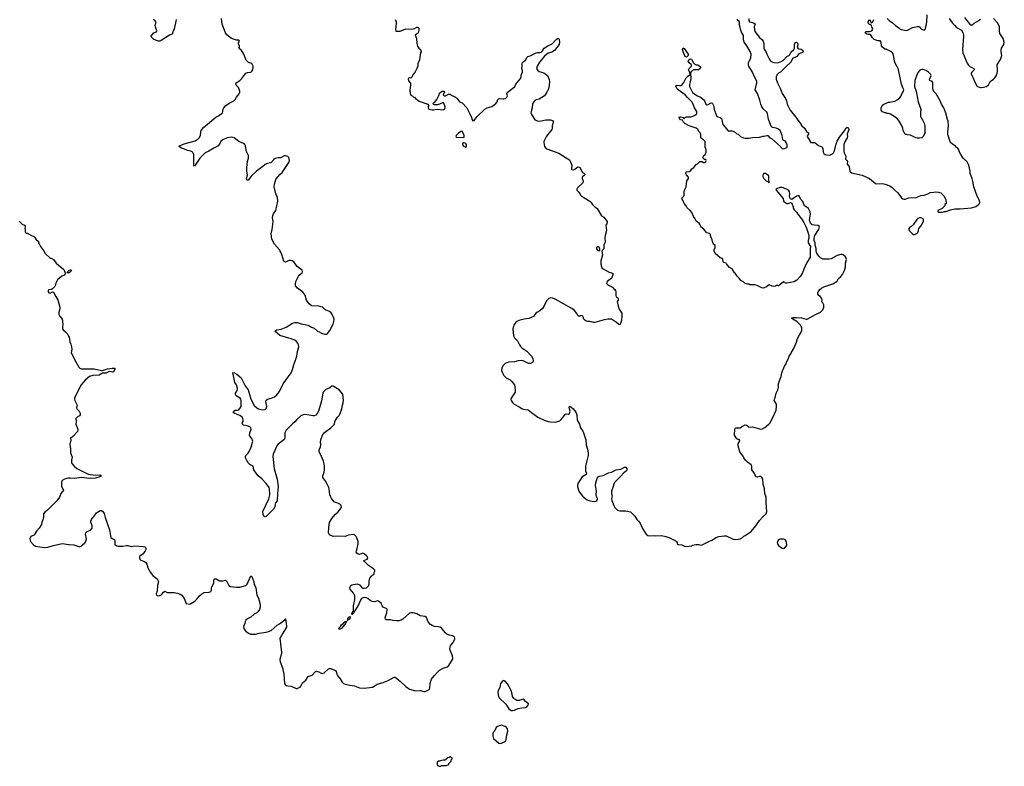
# Model space of a CAD drawing. Header units: inches. Extents: x 2354866 to 2448306, y 705012 to 877032.
# Tile 31 of 36: x 2399182 to 2415669, y 821362 to 833868. Entities that reach past the tile are written whole.
import ezdxf

# ---------------------------------------------------------------- set-up
doc = ezdxf.new("R2010")
doc.units = ezdxf.units.IN
doc.header["$MEASUREMENT"] = 0
for name, color, linetype in [('C3892', 7, 'Continuous'), ('C3893', 7, 'Continuous'), ('C4802', 7, 'Continuous'), ('C4803', 7, 'Continuous'), ('C4812', 7, 'Continuous'), ('C4813', 7, 'Continuous')]:
    doc.layers.add(name, color=color, linetype=linetype)

msp = doc.modelspace()

# ---------------------------------------------------------------- linework, layer by layer
at = {"layer": 'C3892', "color": 6, "elevation": 100}
for points in [[(2399578, 830000), (2399610, 829952), (2399690, 829871), (2399710, 829872), (2399750, 829851), (2399791, 829790), (2399921, 829681), (2399943, 829630), (2399945, 829610), (2399925, 829590), (2399885, 829570), (2399858, 829550), (2399812, 829510), (2399784, 829456), (2399778, 829410), (2399770, 829398), (2399730, 829358), (2399712, 829348), (2399670, 829344), (2399661, 829339), (2399656, 829330), (2399659, 829310), (2399670, 829291), (2399690, 829287), (2399730, 829312), (2399750, 829302), (2399785, 829230), (2399818, 829178), (2399853, 829050), (2399853, 829027), (2399837, 828963), (2399837, 828930), (2399846, 828906), (2399879, 828870), (2399891, 828850), (2399902, 828770), (2399897, 828710), (2399901, 828690), (2399911, 828670), (2399950, 828639), (2399977, 828610), (2400000, 828569)], [(2400000, 829625), (2399990, 829624), (2399978, 829630), (2399989, 829650), (2400000, 829661)], [(2400000, 826187), (2399993, 826187), (2399934, 826170), (2399892, 826148), (2399883, 826117), (2399881, 826050), (2399916, 825990), (2399906, 825970), (2399871, 825930), (2399847, 825870), (2399801, 825810), (2399646, 825650), (2399603, 825617), (2399578, 825590), (2399578, 825530), (2399571, 825489), (2399552, 825450), (2399545, 825410), (2399505, 825350), (2399461, 825299), (2399423, 825237), (2399413, 825227), (2399382, 825218), (2399370, 825209), (2399354, 825170), (2399355, 825150), (2399364, 825130), (2399415, 825070), (2399446, 825050), (2399590, 825028), (2399650, 825032), (2399750, 825062), (2399890, 825092), (2399930, 825090), (2400000, 825078)]]:
    msp.add_lwpolyline(points, dxfattribs=at)
at = {"layer": 'C3893', "color": 6, "elevation": 100}
msp.add_lwpolyline([(2399170, 830492), (2399222, 830442), (2399264, 830424), (2399274, 830410), (2399274, 830390), (2399265, 830370), (2399271, 830351), (2399272, 830310), (2399290, 830292), (2399310, 830291), (2399330, 830283), (2399390, 830245), (2399410, 830242), (2399417, 830237), (2399437, 830217), (2399450, 830194), (2399494, 830150), (2399494, 830130), (2399510, 830114), (2399531, 830070), (2399578, 830000)], dxfattribs=at)
at = {"layer": 'C4802', "color": 6, "elevation": 100}
for points in [[(2400000, 825078), (2400010, 825077), (2400090, 825074), (2400170, 825044), (2400190, 825045), (2400210, 825052), (2400230, 825065), (2400270, 825106), (2400295, 825145), (2400299, 825170), (2400286, 825250), (2400290, 825270), (2400310, 825293), (2400370, 825317), (2400397, 825350), (2400393, 825390), (2400372, 825450), (2400372, 825470), (2400382, 825498), (2400405, 825530), (2400430, 825550), (2400470, 825609), (2400530, 825646), (2400550, 825648), (2400575, 825630), (2400594, 825594), (2400612, 825530), (2400685, 825325), (2400701, 825221), (2400710, 825193), (2400730, 825177), (2400763, 825163), (2400773, 825150), (2400773, 825090), (2400777, 825070), (2400810, 825055), (2400831, 825051), (2400910, 825051), (2400970, 825063), (2400990, 825061), (2401050, 825044), (2401110, 825054), (2401250, 825043), (2401276, 825036), (2401287, 825027), (2401293, 825010), (2401293, 824993), (2401285, 824970), (2401250, 824922), (2401196, 824884), (2401187, 824870), (2401187, 824850), (2401196, 824830), (2401210, 824817), (2401270, 824793), (2401294, 824774), (2401310, 824750), (2401330, 824684), (2401370, 824607), (2401410, 824560), (2401481, 824501), (2401501, 824470), (2401504, 824450), (2401490, 824390), (2401482, 824298), (2401469, 824250), (2401470, 824230), (2401484, 824224), (2401510, 824220), (2401544, 824230), (2401568, 824252), (2401590, 824280), (2401610, 824295), (2401650, 824276), (2401770, 824273), (2401823, 824263), (2401868, 824248), (2401894, 824230), (2401933, 824170), (2401971, 824091), (2402030, 824079), (2402050, 824087), (2402113, 824127), (2402150, 824164), (2402190, 824219), (2402230, 824253), (2402270, 824273), (2402350, 824280), (2402370, 824283), (2402381, 824290), (2402391, 824310), (2402392, 824348), (2402398, 824370), (2402430, 824430), (2402430, 824470), (2402434, 824486), (2402450, 824502), (2402470, 824504), (2402530, 824469), (2402590, 824470), (2402630, 824478), (2402642, 824470), (2402685, 824390), (2402714, 824374), (2402810, 824365), (2402870, 824365), (2402970, 824391), (2402989, 824411), (2403010, 824451), (2403050, 824550), (2403070, 824541), (2403101, 824450), (2403108, 824410), (2403121, 824390), (2403134, 824350), (2403151, 824231), (2403179, 824179), (2403206, 824070), (2403210, 824026), (2403199, 823990), (2403170, 823949), (2403151, 823930), (2403110, 823913), (2403050, 823858), (2402998, 823830), (2402971, 823809), (2402955, 823785), (2402951, 823749), (2402931, 823710), (2402936, 823670), (2402970, 823622), (2402990, 823611), (2403011, 823590), (2403050, 823576), (2403130, 823578), (2403193, 823593), (2403310, 823608), (2403350, 823618), (2403390, 823638), (2403492, 823728), (2403532, 823748), (2403622, 823818), (2403629, 823830), (2403632, 823830), (2403651, 823710), (2403648, 823690), (2403586, 823594), (2403568, 823552), (2403539, 823510), (2403568, 823270), (2403567, 823250), (2403535, 823150), (2403542, 823110), (2403580, 823010), (2403606, 822906), (2403616, 822750), (2403625, 822730), (2403650, 822715), (2403670, 822708), (2403730, 822703), (2403810, 822668), (2403830, 822668), (2403850, 822675), (2403880, 822690), (2403890, 822702), (2403918, 822762), (2403975, 822805), (2404010, 822867), (2404079, 822890), (2404130, 822945), (2404150, 822953), (2404170, 822950), (2404190, 822944), (2404230, 822921), (2404250, 822919), (2404281, 822930), (2404350, 822992), (2404370, 822999), (2404390, 822999), (2404470, 822968), (2404482, 822950), (2404490, 822910), (2404499, 822890), (2404548, 822830), (2404580, 822770), (2404602, 822750), (2404630, 822738), (2404710, 822719), (2404790, 822711), (2404870, 822678), (2404950, 822671), (2405089, 822690), (2405117, 822703), (2405170, 822737), (2405270, 822765), (2405350, 822800), (2405450, 822853), (2405470, 822853), (2405550, 822790), (2405650, 822697), (2405710, 822655), (2405810, 822626), (2405890, 822634), (2405950, 822615), (2405970, 822617), (2406005, 822630), (2406036, 822650), (2406051, 822669), (2406057, 822750), (2406065, 822790), (2406077, 822823), (2406094, 822846), (2406130, 822881), (2406179, 822941), (2406210, 822970), (2406275, 823005), (2406341, 823030), (2406369, 823050), (2406429, 823150), (2406436, 823170), (2406431, 823210), (2406388, 823310), (2406384, 823336), (2406398, 823382), (2406436, 823430), (2406469, 823490), (2406469, 823510), (2406461, 823530), (2406430, 823549), (2406377, 823557), (2406335, 823575), (2406310, 823598), (2406253, 823670), (2406224, 823690), (2406190, 823700), (2406126, 823706), (2406090, 823718), (2406058, 823738), (2406021, 823781), (2405993, 823853), (2405972, 823870), (2405890, 823883), (2405830, 823915), (2405770, 823933), (2405730, 823935), (2405710, 823926), (2405596, 823824), (2405570, 823810), (2405530, 823798), (2405490, 823796), (2405430, 823804), (2405390, 823816), (2405318, 823818), (2405307, 823827), (2405304, 823850), (2405312, 823890), (2405330, 823934), (2405335, 823990), (2405330, 823997), (2405268, 824028), (2405253, 824050), (2405234, 824094), (2405190, 824129), (2405170, 824133), (2405154, 824130), (2405130, 824119), (2405084, 824124), (2405050, 824139), (2405014, 824174), (2404985, 824185), (2404950, 824188), (2404930, 824184), (2404906, 824170), (2404890, 824145), (2404856, 824064), (2404801, 823979), (2404790, 823955), (2404785, 823955), (2404778, 823930), (2404750, 823905), (2404742, 823910), (2404747, 823930), (2404766, 823954), (2404770, 823970), (2404771, 824051), (2404792, 824148), (2404792, 824210), (2404788, 824228), (2404770, 824263), (2404713, 824330), (2404709, 824350), (2404713, 824370), (2404725, 824390), (2404741, 824399), (2404830, 824417), (2404870, 824403), (2404910, 824359), (2404927, 824347), (2404950, 824344), (2404990, 824353), (2405026, 824390), (2405035, 824430), (2405033, 824467), (2405037, 824490), (2405047, 824513), (2405072, 824548), (2405090, 824565), (2405110, 824574), (2405118, 824590), (2405118, 824610), (2405129, 824631), (2405129, 824650), (2405106, 824670), (2405023, 824723), (2404953, 824790), (2404942, 824810), (2405002, 824830), (2405012, 824848), (2405004, 824870), (2404989, 824890), (2404950, 824923), (2404930, 824930), (2404870, 824912), (2404850, 824913), (2404826, 824930), (2404818, 824950), (2404820, 824970), (2404835, 825010), (2404849, 825090), (2404848, 825130), (2404827, 825190), (2404814, 825214), (2404795, 825235), (2404770, 825244), (2404689, 825231), (2404630, 825214), (2404502, 825218), (2404430, 825213), (2404370, 825241), (2404353, 825270), (2404356, 825364), (2404372, 825448), (2404409, 825510), (2404470, 825587), (2404513, 825627), (2404563, 825690), (2404569, 825710), (2404566, 825730), (2404545, 825750), (2404510, 825769), (2404470, 825779), (2404450, 825790), (2404401, 825850), (2404390, 825870), (2404376, 825910), (2404365, 826010), (2404359, 826030), (2404306, 826130), (2404258, 826198), (2404258, 826230), (2404278, 826290), (2404285, 826330), (2404287, 826390), (2404282, 826430), (2404271, 826471), (2404216, 826590), (2404199, 826630), (2404196, 826650), (2404199, 826670), (2404216, 826710), (2404223, 826750), (2404219, 826790), (2404224, 826830), (2404250, 826910), (2404285, 826955), (2404389, 827030), (2404453, 827090), (2404456, 827130), (2404465, 827150), (2404504, 827210), (2404530, 827236), (2404549, 827270), (2404575, 827350), (2404585, 827410), (2404598, 827450), (2404605, 827490), (2404590, 827593), (2404531, 827670), (2404433, 827730), (2404410, 827731), (2404377, 827703), (2404307, 827673), (2404266, 827630), (2404257, 827610), (2404235, 827485), (2404193, 827330), (2404173, 827290), (2404138, 827242), (2404112, 827230), (2404090, 827230), (2403966, 827254), (2403930, 827248), (2403888, 827230), (2403822, 827170), (2403789, 827131), (2403750, 827101), (2403645, 826990), (2403630, 826970), (2403623, 826950), (2403619, 826910), (2403621, 826870), (2403616, 826844), (2403604, 826830), (2403510, 826760), (2403490, 826732), (2403424, 826590), (2403418, 826550), (2403445, 826345), (2403494, 826170), (2403508, 826050), (2403507, 825990), (2403499, 825930), (2403491, 825810), (2403466, 825774), (2403459, 825750), (2403456, 825710), (2403430, 825669), (2403310, 825547), (2403290, 825541), (2403269, 825549), (2403260, 825580), (2403255, 825630), (2403356, 825844), (2403369, 825910), (2403366, 826010), (2403361, 826030), (2403350, 826049), (2403310, 826101), (2403238, 826178), (2403177, 826230), (2403144, 826270), (2403102, 826330), (2403089, 826389), (2403037, 826417), (2403010, 826444), (2402985, 826485), (2402965, 826530), (2402961, 826550), (2402969, 826570), (2403000, 826600), (2403016, 826624), (2403055, 826710), (2403082, 826790), (2403083, 826810), (2403071, 826851), (2403035, 826890), (2403030, 826910), (2403037, 826950), (2403057, 827010), (2403053, 827030), (2403034, 827050), (2402990, 827067), (2402930, 827075), (2402910, 827085), (2402908, 827110), (2402921, 827139), (2402924, 827164), (2402919, 827190), (2402907, 827210), (2402870, 827240), (2402785, 827270), (2402757, 827290), (2402769, 827310), (2402790, 827326), (2402810, 827330), (2402830, 827328), (2402850, 827335), (2402880, 827370), (2402888, 827390), (2402890, 827490), (2402886, 827510), (2402875, 827530), (2402806, 827566), (2402794, 827590), (2402796, 827610), (2402825, 827655), (2402831, 827690), (2402811, 827751), (2402784, 827790), (2402775, 827850), (2402750, 827952), (2402770, 827957), (2402815, 827930), (2402891, 827870), (2402956, 827736), (2403010, 827670), (2403054, 827510), (2403106, 827406), (2403150, 827365), (2403183, 827350), (2403250, 827332), (2403290, 827340), (2403310, 827355), (2403321, 827390), (2403305, 827470), (2403310, 827496), (2403330, 827514), (2403390, 827528), (2403449, 827550), (2403490, 827584), (2403530, 827639), (2403594, 827766), (2403726, 827950), (2403751, 828010), (2403766, 828070), (2403824, 828230), (2403836, 828310), (2403858, 828390), (2403850, 828429), (2403838, 828450), (2403810, 828485), (2403790, 828501), (2403730, 828524), (2403690, 828532), (2403539, 828579), (2403455, 828650), (2403489, 828670), (2403558, 828682), (2403642, 828718), (2403750, 828785), (2403790, 828795), (2403830, 828798), (2403896, 828776), (2404011, 828750), (2404070, 828716), (2404110, 828702), (2404170, 828651), (2404197, 828637), (2404238, 828618), (2404290, 828602), (2404319, 828601), (2404335, 828610), (2404377, 828663), (2404431, 828769), (2404442, 828810), (2404446, 828850), (2404443, 828870), (2404410, 828942), (2404398, 828958), (2404370, 828978), (2404310, 829001), (2404254, 829050), (2404190, 829067), (2404070, 829077), (2404030, 829107), (2404010, 829130), (2403982, 829170), (2403966, 829230), (2403948, 829270), (2403921, 829301), (2403834, 829370), (2403802, 829410), (2403799, 829450), (2403809, 829491), (2403849, 829570), (2403864, 829590), (2403914, 829630), (2403919, 829650), (2403914, 829670), (2403830, 829732), (2403770, 829810), (2403747, 829827), (2403730, 829834), (2403690, 829834), (2403630, 829806), (2403610, 829812), (2403598, 829838), (2403578, 829918), (2403552, 829972), (2403535, 830000)], [(2408938, 830000), (2408931, 829990), (2408939, 829930), (2408911, 829830), (2408912, 829770), (2408930, 829711), (2408952, 829692), (2408993, 829673), (2409050, 829636), (2409092, 829630), (2409110, 829621), (2409119, 829610), (2409090, 829530), (2409030, 829494), (2409015, 829470), (2409010, 829450), (2409030, 829424), (2409106, 829386), (2409124, 829364), (2409150, 829351), (2409161, 829330), (2409166, 829310), (2409163, 829250), (2409167, 829227), (2409190, 829212), (2409202, 829190), (2409202, 829170), (2409185, 829150), (2409201, 829070), (2409220, 829020), (2409256, 828970), (2409262, 828950), (2409265, 828910), (2409259, 828830), (2409242, 828778), (2409230, 828758), (2409210, 828769), (2409178, 828798), (2409090, 828853), (2409030, 828853), (2408970, 828842), (2408810, 828793), (2408790, 828794), (2408730, 828814), (2408694, 828814), (2408670, 828819), (2408638, 828838), (2408629, 828849), (2408617, 828890), (2408610, 828899), (2408588, 828912), (2408571, 828909), (2408550, 828898), (2408530, 828915), (2408510, 828949), (2408470, 828995), (2408430, 829029), (2408150, 829189), (2408110, 829205), (2408070, 829209), (2408041, 829199), (2408001, 829159), (2407958, 829062), (2407936, 829030), (2407891, 828990), (2407850, 828970), (2407825, 828950), (2407783, 828897), (2407710, 828864), (2407630, 828852), (2407542, 828830), (2407506, 828814), (2407490, 828799), (2407455, 828750), (2407448, 828730), (2407442, 828690), (2407450, 828570), (2407470, 828539), (2407516, 828490), (2407550, 828423), (2407570, 828394), (2407590, 828374), (2407673, 828313), (2407751, 828230), (2407776, 828190), (2407778, 828150), (2407770, 828128), (2407746, 828114), (2407730, 828109), (2407710, 828109), (2407690, 828116), (2407614, 828154), (2407590, 828160), (2407530, 828152), (2407470, 828135), (2407368, 828132), (2407313, 828107), (2407270, 828070), (2407255, 828030), (2407252, 827990), (2407265, 827950), (2407286, 827910), (2407330, 827870), (2407393, 827833), (2407420, 827810), (2407453, 827773), (2407465, 827750), (2407479, 827670), (2407477, 827630), (2407468, 827610), (2407414, 827530), (2407407, 827510), (2407411, 827490), (2407433, 827453), (2407459, 827430), (2407545, 827385), (2407590, 827353), (2407610, 827346), (2407694, 827334), (2407750, 827287), (2407858, 827210), (2407962, 827162), (2408030, 827139), (2408070, 827133), (2408150, 827128), (2408210, 827141), (2408229, 827151), (2408249, 827170), (2408320, 827260), (2408330, 827266), (2408370, 827261), (2408389, 827271), (2408397, 827310), (2408380, 827370), (2408388, 827392), (2408410, 827385), (2408452, 827352), (2408494, 827294), (2408510, 827250), (2408519, 827159), (2408556, 827090), (2408571, 827030), (2408610, 826978), (2408622, 826950), (2408661, 826830), (2408666, 826746), (2408690, 826674), (2408701, 826610), (2408699, 826570), (2408657, 826390), (2408657, 826310), (2408675, 826270), (2408667, 826250), (2408601, 826210), (2408530, 826099), (2408522, 826070), (2408524, 826050), (2408543, 825970), (2408607, 825887), (2408686, 825826), (2408712, 825812), (2408770, 825801), (2408801, 825799), (2408830, 825804), (2408846, 825814), (2408856, 825830), (2408855, 825850), (2408842, 825882), (2408837, 825910), (2408839, 825970), (2408824, 826070), (2408828, 826110), (2408852, 826190), (2408870, 826210), (2408890, 826221), (2408950, 826235), (2409042, 826278), (2409090, 826287), (2409170, 826326), (2409205, 826335), (2409250, 826339), (2409310, 826370), (2409330, 826370), (2409350, 826350), (2409351, 826330), (2409341, 826310), (2409300, 826280), (2409250, 826219), (2409173, 826150), (2409144, 826116), (2409130, 826090), (2409122, 826050), (2409091, 825970), (2409090, 825930), (2409101, 825890), (2409092, 825850), (2409096, 825816), (2409129, 825729), (2409150, 825695), (2409190, 825655), (2409230, 825641), (2409330, 825639), (2409410, 825625), (2409485, 825550), (2409518, 825498), (2409545, 825470), (2409570, 825432), (2409597, 825370), (2409624, 825330), (2409655, 825270), (2409670, 825251), (2409702, 825230), (2409730, 825224), (2409808, 825228), (2409830, 825222), (2409930, 825227), (2410000, 825210)], [(2408869, 830000), (2408870, 829999), (2408877, 830000)], [(2400000, 829661), (2400010, 829670), (2400030, 829676), (2400050, 829671), (2400038, 829650), (2400010, 829627), (2400000, 829625)], [(2400000, 828569), (2400011, 828550), (2400020, 828470), (2400039, 828430), (2400050, 828390), (2400052, 828348), (2400042, 828290), (2400119, 828139), (2400172, 828050), (2400189, 828029), (2400210, 828020), (2400430, 828022), (2400550, 827990), (2400570, 827992), (2400650, 828018), (2400731, 828031), (2400775, 828030), (2400777, 828010), (2400750, 827971), (2400736, 827964), (2400690, 827974), (2400670, 827968), (2400630, 827946), (2400570, 827946), (2400510, 827914), (2400405, 827910), (2400351, 827890), (2400279, 827830), (2400211, 827750), (2400187, 827710), (2400163, 827650), (2400116, 827570), (2400098, 827530), (2400098, 827510), (2400105, 827490), (2400143, 827410), (2400141, 827390), (2400131, 827370), (2400141, 827350), (2400180, 827310), (2400190, 827290), (2400195, 827265), (2400193, 827250), (2400185, 827235), (2400145, 827210), (2400123, 827190), (2400127, 827130), (2400121, 827090), (2400155, 827010), (2400156, 826990), (2400151, 826970), (2400073, 826887), (2400032, 826850), (2400038, 826830), (2400031, 826790), (2400022, 826770), (2400025, 826710), (2400031, 826690), (2400032, 826612), (2400046, 826586), (2400058, 826538), (2400051, 826489), (2400051, 826450), (2400055, 826435), (2400093, 826390), (2400138, 826350), (2400330, 826257), (2400450, 826241), (2400523, 826243), (2400539, 826239), (2400553, 826230), (2400524, 826210), (2400450, 826188), (2400350, 826183), (2400210, 826197), (2400104, 826184), (2400029, 826191), (2400000, 826187)]]:
    msp.add_lwpolyline(points, dxfattribs=at)
for points in [[(2404530, 823658), (2404518, 823670), (2404555, 823705), (2404570, 823731), (2404602, 823758), (2404609, 823770), (2404623, 823777), (2404629, 823790), (2404653, 823793), (2404651, 823770), (2404638, 823762), (2404622, 823730), (2404585, 823695), (2404570, 823668), (2404550, 823658)], [(2404690, 823815), (2404682, 823818), (2404670, 823808), (2404666, 823810), (2404669, 823811), (2404678, 823822), (2404675, 823830), (2404690, 823861), (2404714, 823870), (2404716, 823856), (2404710, 823830)], [(2407290, 822802), (2407270, 822795), (2407231, 822749), (2407219, 822681), (2407196, 822630), (2407190, 822590), (2407200, 822530), (2407213, 822510), (2407324, 822404), (2407370, 822327), (2407410, 822299), (2407436, 822296), (2407470, 822304), (2407531, 822329), (2407590, 822342), (2407650, 822346), (2407670, 822355), (2407696, 822384), (2407701, 822410), (2407650, 822450), (2407630, 822476), (2407610, 822486), (2407590, 822482), (2407550, 822463), (2407530, 822463), (2407507, 822467), (2407457, 822497), (2407433, 822530), (2407428, 822570), (2407410, 822633), (2407350, 822745), (2407310, 822789)], [(2407250, 822053), (2407182, 822030), (2407162, 822010), (2407132, 821950), (2407110, 821926), (2407105, 821910), (2407102, 821870), (2407112, 821850), (2407114, 821830), (2407206, 821750), (2407230, 821745), (2407250, 821748), (2407310, 821778), (2407322, 821790), (2407330, 821810), (2407339, 821890), (2407354, 821950), (2407350, 821989), (2407332, 822012), (2407310, 822029)], [(2406390, 821526), (2406373, 821507), (2406350, 821506), (2406330, 821486), (2406318, 821482), (2406310, 821466), (2406270, 821466), (2406250, 821458), (2406224, 821456), (2406210, 821446), (2406190, 821446), (2406174, 821430), (2406174, 821390), (2406178, 821378), (2406204, 821364), (2406230, 821362), (2406250, 821374), (2406330, 821374), (2406366, 821390), (2406366, 821410), (2406406, 821450), (2406406, 821470), (2406426, 821490), (2406422, 821502), (2406407, 821507), (2406402, 821522)]]:
    msp.add_lwpolyline(points, close=True, dxfattribs=at)
at = {"layer": 'C4803', "color": 6, "elevation": 100}
for points in [[(2401803, 833870), (2401771, 833710), (2401758, 833690), (2401742, 833650), (2401742, 833630), (2401737, 833623), (2401690, 833609), (2401550, 833518), (2401530, 833510), (2401508, 833510), (2401430, 833537), (2401394, 833570), (2401384, 833590), (2401394, 833610), (2401430, 833646), (2401470, 833662), (2401477, 833683), (2401454, 833750), (2401452, 833770), (2401463, 833810), (2401460, 833830), (2401450, 833849), (2401419, 833870)], [(2403535, 830000), (2403530, 830010), (2403449, 830110), (2403404, 830190), (2403396, 830230), (2403395, 830290), (2403407, 830353), (2403424, 830490), (2403417, 830550), (2403421, 830590), (2403430, 830616), (2403469, 830670), (2403505, 830830), (2403499, 830890), (2403473, 830950), (2403443, 831070), (2403447, 831110), (2403471, 831189), (2403484, 831210), (2403530, 831268), (2403575, 831310), (2403600, 831340), (2403690, 831478), (2403699, 831510), (2403690, 831558), (2403670, 831575), (2403630, 831589), (2403610, 831589), (2403550, 831554), (2403510, 831555), (2403458, 831542), (2403435, 831525), (2403388, 831472), (2403323, 831457), (2403290, 831443), (2403255, 831410), (2403149, 831331), (2403066, 831254), (2403010, 831179), (2402990, 831175), (2402983, 831190), (2402981, 831210), (2402994, 831270), (2402985, 831330), (2402985, 831390), (2402994, 831490), (2403014, 831550), (2403015, 831590), (2402982, 831662), (2402962, 831750), (2402950, 831776), (2402930, 831796), (2402849, 831829), (2402771, 831891), (2402730, 831900), (2402654, 831886), (2402597, 831863), (2402550, 831833), (2402530, 831784), (2402504, 831756), (2402430, 831718), (2402350, 831664), (2402290, 831636), (2402254, 831606), (2402200, 831550), (2402110, 831415), (2402099, 831430), (2402099, 831610), (2402083, 831643), (2402070, 831655), (2402050, 831664), (2401990, 831675), (2401930, 831704), (2401890, 831713), (2401862, 831730), (2401848, 831750), (2401934, 831790), (2402121, 831839), (2402169, 831870), (2402189, 831890), (2402210, 831930), (2402214, 831990), (2402223, 832010), (2402261, 832059), (2402466, 832234), (2402510, 832258), (2402578, 832310), (2402586, 832330), (2402584, 832350), (2402589, 832370), (2402599, 832390), (2402636, 832430), (2402690, 832471), (2402769, 832510), (2402792, 832528), (2402814, 832570), (2402856, 832624), (2402869, 832651), (2402869, 832670), (2402844, 832730), (2402809, 832770), (2402802, 832790), (2402809, 832810), (2402869, 832851), (2402900, 832880), (2402970, 832974), (2402997, 832983), (2403050, 832989), (2403070, 833003), (2403083, 833030), (2403093, 833067), (2403091, 833090), (2403071, 833131), (2403012, 833152), (2402974, 833190), (2402933, 833290), (2402917, 833317), (2402895, 833350), (2402849, 833389), (2402861, 833410), (2402861, 833430), (2402841, 833470), (2402865, 833510), (2402850, 833525), (2402810, 833527), (2402729, 833550), (2402652, 833612), (2402629, 833650), (2402574, 833790), (2402562, 833890)], [(2405471, 833870), (2405485, 833830), (2405482, 833730), (2405474, 833710), (2405478, 833678), (2405490, 833674), (2405550, 833678), (2405650, 833716), (2405750, 833711), (2405790, 833722), (2405830, 833741), (2405850, 833741), (2405863, 833723), (2405864, 833690), (2405853, 833647), (2405844, 833636), (2405806, 833610), (2405824, 833550), (2405830, 833470), (2405843, 833423), (2405866, 833390), (2405891, 833370), (2405906, 833330), (2405896, 833310), (2405875, 833195), (2405851, 833130), (2405847, 833090), (2405834, 833050), (2405806, 832994), (2405771, 832950), (2405740, 832900), (2405730, 832889), (2405710, 832893), (2405690, 832881), (2405685, 832870), (2405690, 832843), (2405726, 832806), (2405727, 832770), (2405719, 832730), (2405716, 832684), (2405722, 832630), (2405730, 832605), (2405764, 832584), (2405770, 832574), (2405790, 832572), (2405810, 832545), (2405870, 832505), (2406014, 832450), (2406032, 832430), (2406024, 832416), (2406022, 832390), (2406034, 832370), (2406090, 832356), (2406110, 832356), (2406170, 832371), (2406270, 832359), (2406294, 832370), (2406304, 832390), (2406304, 832410), (2406286, 832470), (2406270, 832478), (2406214, 832450), (2406170, 832442), (2406130, 832442), (2406110, 832448), (2406108, 832470), (2406130, 832482), (2406168, 832530), (2406208, 832610), (2406210, 832634), (2406250, 832672), (2406290, 832672), (2406294, 832650), (2406284, 832636), (2406274, 832610), (2406290, 832594), (2406310, 832592), (2406360, 832620), (2406390, 832622), (2406405, 832605), (2406470, 832578), (2406498, 832558), (2406510, 832546), (2406547, 832490), (2406590, 832473), (2406610, 832457), (2406655, 832410), (2406667, 832390), (2406719, 832290), (2406746, 832230), (2406758, 832190), (2406770, 832172), (2406790, 832178), (2406839, 832241), (2406970, 832371), (2407009, 832391), (2407090, 832415), (2407157, 832463), (2407177, 832490), (2407189, 832530), (2407200, 832540), (2407214, 832546), (2407270, 832541), (2407290, 832543), (2407314, 832550), (2407341, 832570), (2407349, 832590), (2407337, 832630), (2407343, 832650), (2407440, 832720), (2407473, 832750), (2407492, 832788), (2407571, 832889), (2407583, 832950), (2407602, 832990), (2407601, 833010), (2407589, 833050), (2407597, 833090), (2407595, 833130), (2407600, 833150), (2407610, 833162), (2407650, 833188), (2407679, 833241), (2407690, 833250), (2407730, 833262), (2407830, 833311), (2407850, 833316), (2407890, 833316), (2407914, 833326), (2407935, 833345), (2407963, 833390), (2408028, 833432), (2408099, 833461), (2408163, 833537), (2408190, 833551), (2408210, 833552), (2408217, 833537), (2408222, 833490), (2408213, 833450), (2408139, 833350), (2408090, 833323), (2408030, 833307), (2407970, 833258), (2407885, 833155), (2407845, 833090), (2407837, 833050), (2407850, 833024), (2407882, 833002), (2407958, 832978), (2408021, 832930), (2408046, 832866), (2408054, 832830), (2408050, 832770), (2408034, 832710), (2408010, 832654), (2407970, 832593), (2407881, 832539), (2407830, 832524), (2407810, 832513), (2407777, 832470), (2407769, 832450), (2407765, 832390), (2407744, 832330), (2407741, 832310), (2407745, 832290), (2407810, 832190), (2407853, 832173), (2407890, 832168), (2407991, 832191), (2408071, 832191), (2408114, 832174), (2408115, 832150), (2408107, 832130), (2408099, 832090), (2408097, 832050), (2408091, 832030), (2408003, 831917), (2407958, 831830), (2407956, 831810), (2407970, 831741), (2407990, 831715), (2408010, 831703), (2408212, 831630), (2408330, 831551), (2408390, 831518), (2408407, 831487), (2408426, 831430), (2408423, 831370), (2408430, 831357), (2408450, 831351), (2408476, 831364), (2408510, 831393), (2408530, 831401), (2408550, 831398), (2408562, 831390), (2408605, 831310), (2408638, 831290), (2408645, 831270), (2408601, 831230), (2408599, 831210), (2408619, 831170), (2408610, 831135), (2408522, 831050), (2408512, 831030), (2408512, 831010), (2408531, 830991), (2408565, 830945), (2408572, 830930), (2408592, 830910), (2408631, 830891), (2408727, 830827), (2408745, 830810), (2408771, 830771), (2408804, 830744), (2408811, 830731), (2408825, 830725), (2408850, 830705), (2408924, 830584), (2408962, 830562), (2409019, 830490), (2409011, 830450), (2408995, 830425), (2409006, 830334), (2408986, 830250), (2408982, 830210), (2408984, 830150), (2408981, 830130), (2408964, 830090), (2408965, 830050), (2408961, 830030), (2408938, 830000)], [(2408877, 830000), (2408890, 830001), (2408897, 830003), (2408898, 830022), (2408888, 830050), (2408870, 830065), (2408850, 830062), (2408838, 830050), (2408839, 830030), (2408850, 830010), (2408869, 830000)]]:
    msp.add_lwpolyline(points, dxfattribs=at)
for points in [[(2406590, 831998), (2406570, 831995), (2406530, 831969), (2406491, 831930), (2406485, 831910), (2406490, 831902), (2406510, 831898), (2406610, 831894), (2406622, 831898), (2406626, 831930)], [(2406610, 831806), (2406594, 831790), (2406594, 831770), (2406614, 831750), (2406650, 831734), (2406662, 831738), (2406666, 831750), (2406662, 831782), (2406647, 831787), (2406642, 831802)]]:
    msp.add_lwpolyline(points, close=True, dxfattribs=at)
at = {"layer": 'C4812', "color": 6, "elevation": 100}
for points in [[(2410000, 825210), (2410002, 825210), (2410070, 825187), (2410130, 825156), (2410152, 825150), (2410178, 825130), (2410191, 825110), (2410192, 825090), (2410210, 825078), (2410270, 825071), (2410312, 825050), (2410350, 825043), (2410430, 825056), (2410450, 825066), (2410502, 825078), (2410550, 825076), (2410590, 825066), (2410610, 825071), (2410722, 825130), (2410770, 825150), (2410843, 825197), (2410890, 825210), (2410976, 825224), (2411010, 825224), (2411129, 825169), (2411170, 825162), (2411210, 825165), (2411247, 825173), (2411286, 825194), (2411310, 825218), (2411330, 825226), (2411430, 825293), (2411510, 825391), (2411570, 825477), (2411630, 825546), (2411679, 825590), (2411694, 825630), (2411685, 825695), (2411684, 825790), (2411679, 825810), (2411681, 825870), (2411659, 825930), (2411655, 826010), (2411629, 826090), (2411625, 826170), (2411610, 826201), (2411590, 826215), (2411570, 826215), (2411530, 826206), (2411509, 826210), (2411484, 826264), (2411443, 826330), (2411439, 826390), (2411430, 826409), (2411370, 826454), (2411337, 826490), (2411308, 826528), (2411294, 826554), (2411249, 826610), (2411239, 826630), (2411214, 826730), (2411215, 826765), (2411230, 826794), (2411238, 826830), (2411230, 826838), (2411210, 826838), (2411190, 826846), (2411150, 826908), (2411149, 826950), (2411158, 826970), (2411158, 827010), (2411170, 827031), (2411247, 827033), (2411266, 827050), (2411330, 827082), (2411350, 827078), (2411362, 827070), (2411390, 827042), (2411450, 827047), (2411570, 827013), (2411610, 827010), (2411662, 827038), (2411726, 827090), (2411743, 827110), (2411790, 827191), (2411849, 827330), (2411855, 827390), (2411852, 827430), (2411824, 827470), (2411817, 827490), (2411819, 827510), (2411830, 827534), (2411849, 827610), (2411879, 827670), (2411889, 827710), (2411889, 827730), (2411882, 827750), (2411915, 827850), (2411935, 827890), (2411942, 827950), (2411954, 827986), (2411969, 828011), (2411990, 828062), (2412017, 828103), (2412022, 828130), (2412055, 828190), (2412069, 828230), (2412095, 828270), (2412102, 828290), (2412149, 828370), (2412192, 828468), (2412209, 828530), (2412239, 828590), (2412268, 828632), (2412277, 828663), (2412281, 828690), (2412277, 828710), (2412270, 828730), (2412255, 828750), (2412195, 828815), (2412128, 828850), (2412106, 828870), (2412142, 828878), (2412190, 828879), (2412271, 828871), (2412350, 828851), (2412370, 828854), (2412510, 828931), (2412590, 828966), (2412633, 829007), (2412649, 829050), (2412648, 829090), (2412630, 829126), (2412608, 829150), (2412618, 829170), (2412616, 829196), (2412588, 829230), (2412566, 829246), (2412548, 829270), (2412548, 829290), (2412555, 829310), (2412578, 829350), (2412608, 829370), (2412650, 829391), (2412796, 829444), (2412873, 829487), (2412895, 829530), (2412933, 829567), (2412958, 829602), (2412993, 829667), (2413009, 829730), (2413009, 829791), (2413024, 829850), (2413021, 829870), (2413010, 829895), (2412970, 829929), (2412953, 829933), (2412930, 829933), (2412870, 829919), (2412770, 829861), (2412736, 829856), (2412636, 829856), (2412590, 829881), (2412564, 829904), (2412539, 829939), (2412524, 829970), (2412521, 830000)], [(2412418, 830000), (2412418, 829890), (2412358, 829790), (2412311, 829689), (2412291, 829630), (2412256, 829570), (2412196, 829504), (2412150, 829479), (2412030, 829454), (2412010, 829455), (2411970, 829475), (2411910, 829426), (2411898, 829422), (2411894, 829410), (2411889, 829409), (2411878, 829418), (2411856, 829416), (2411836, 829404), (2411810, 829399), (2411783, 829403), (2411730, 829429), (2411688, 829392), (2411650, 829376), (2411630, 829373), (2411610, 829377), (2411530, 829415), (2411490, 829429), (2411410, 829429), (2411390, 829435), (2411370, 829435), (2411330, 829449), (2411309, 829469), (2411258, 829498), (2411225, 829545), (2411195, 829570), (2411161, 829621), (2411149, 829630), (2411113, 829693), (2411070, 829718), (2411020, 829780), (2411009, 829789), (2410970, 829802), (2410962, 829810), (2410958, 829850), (2410950, 829866), (2410930, 829875), (2410910, 829878), (2410829, 829950), (2410809, 829990), (2410809, 830000)]]:
    msp.add_lwpolyline(points, dxfattribs=at)
msp.add_lwpolyline([(2411970, 825169), (2411910, 825165), (2411890, 825157), (2411871, 825130), (2411865, 825110), (2411871, 825090), (2411890, 825061), (2411930, 825026), (2411950, 825016), (2411970, 825011), (2411990, 825018), (2412023, 825057), (2412029, 825070), (2412024, 825110), (2412010, 825142), (2411990, 825162)], close=True, dxfattribs=at)
at = {"layer": 'C4813', "color": 6, "elevation": 100}
for points in [[(2410809, 830000), (2410809, 830010), (2410826, 830050), (2410829, 830070), (2410826, 830086), (2410801, 830110), (2410790, 830129), (2410780, 830180), (2410755, 830230), (2410749, 830270), (2410730, 830289), (2410690, 830298), (2410637, 830357), (2410590, 830398), (2410575, 830430), (2410557, 830457), (2410515, 830490), (2410494, 830530), (2410464, 830570), (2410438, 830638), (2410409, 830670), (2410357, 830717), (2410338, 830758), (2410309, 830789), (2410286, 830846), (2410269, 830870), (2410278, 830890), (2410302, 830910), (2410309, 830930), (2410309, 830990), (2410313, 831010), (2410342, 831070), (2410354, 831170), (2410379, 831210), (2410380, 831230), (2410349, 831269), (2410339, 831290), (2410340, 831320), (2410394, 831326), (2410420, 831340), (2410438, 831370), (2410469, 831391), (2410510, 831442), (2410530, 831452), (2410570, 831491), (2410610, 831494), (2410630, 831474), (2410650, 831474), (2410670, 831494), (2410678, 831510), (2410670, 831526), (2410648, 831528), (2410628, 831548), (2410628, 831570), (2410638, 831590), (2410658, 831610), (2410678, 831650), (2410675, 831690), (2410658, 831730), (2410658, 831830), (2410634, 831854), (2410596, 831876), (2410586, 831890), (2410588, 831950), (2410578, 831970), (2410558, 831990), (2410538, 832030), (2410508, 832050), (2410390, 832090), (2410318, 832130), (2410298, 832150), (2410282, 832182), (2410248, 832190), (2410229, 832210), (2410222, 832230), (2410230, 832238), (2410250, 832241), (2410294, 832230), (2410298, 832218), (2410310, 832214), (2410326, 832230), (2410350, 832238), (2410418, 832242), (2410470, 832256), (2410518, 832290), (2410522, 832298), (2410523, 832330), (2410481, 832390), (2410460, 832450), (2410435, 832490), (2410362, 832562), (2410325, 832610), (2410209, 832690), (2410189, 832710), (2410168, 832750), (2410176, 832764), (2410190, 832772), (2410230, 832766), (2410254, 832766), (2410270, 832772), (2410303, 832817), (2410344, 832896), (2410370, 832922), (2410408, 832950), (2410404, 832990), (2410390, 833004), (2410383, 833030), (2410393, 833050), (2410422, 833078), (2410429, 833090), (2410429, 833110), (2410390, 833143), (2410377, 833170), (2410384, 833196), (2410410, 833210), (2410430, 833206), (2410466, 833146), (2410485, 833125), (2410510, 833112), (2410530, 833111), (2410550, 833103), (2410585, 833070), (2410578, 833050), (2410550, 833030), (2410470, 833026), (2410450, 833019), (2410422, 832990), (2410413, 832967), (2410418, 832882), (2410411, 832829), (2410399, 832781), (2410397, 832750), (2410436, 832670), (2410450, 832650), (2410473, 832633), (2410530, 832594), (2410582, 832570), (2410630, 832528), (2410650, 832507), (2410670, 832450), (2410690, 832442), (2410710, 832448), (2410750, 832472), (2410770, 832474), (2410783, 832463), (2410800, 832430), (2410813, 832370), (2410850, 832256), (2410870, 832243), (2410911, 832231), (2410934, 832214), (2410958, 832110), (2411048, 832008), (2411110, 832006), (2411130, 831999), (2411170, 831976), (2411190, 831958), (2411210, 831951), (2411251, 831911), (2411302, 831890), (2411330, 831884), (2411396, 831884), (2411450, 831893), (2411570, 831902), (2411630, 831916), (2411650, 831916), (2411694, 831930), (2411710, 831925), (2411745, 831890), (2411770, 831876), (2411921, 831741), (2411927, 831730), (2411950, 831711), (2411970, 831707), (2411986, 831710), (2412030, 831725), (2412034, 831730), (2412032, 831770), (2412017, 831810), (2412004, 831830), (2411990, 831841), (2411969, 831849), (2411961, 831861), (2411950, 831929), (2411918, 832010), (2411890, 832036), (2411850, 832050), (2411790, 832062), (2411775, 832075), (2411758, 832098), (2411719, 832199), (2411704, 832290), (2411690, 832316), (2411634, 832374), (2411610, 832410), (2411591, 832450), (2411578, 832518), (2411538, 832630), (2411500, 832690), (2411526, 832810), (2411526, 832830), (2411520, 832850), (2411480, 832920), (2411452, 832990), (2411392, 833090), (2411386, 833110), (2411388, 833150), (2411420, 833210), (2411425, 833230), (2411430, 833290), (2411413, 833333), (2411356, 833430), (2411314, 833490), (2411303, 833530), (2411301, 833601), (2411270, 833659), (2411253, 833710), (2411242, 833762), (2411229, 833790), (2411235, 833810), (2411233, 833830), (2411193, 833870)], [(2411391, 833890), (2411392, 833850), (2411402, 833830), (2411430, 833827), (2411482, 833810), (2411496, 833796), (2411499, 833790), (2411480, 833750), (2411493, 833670), (2411568, 833568), (2411610, 833534), (2411629, 833510), (2411643, 833470), (2411641, 833390), (2411650, 833371), (2411677, 833337), (2411690, 833290), (2411730, 833210), (2411750, 833182), (2411767, 833167), (2411810, 833150), (2411870, 833144), (2411935, 833165), (2411970, 833188), (2412030, 833250), (2412070, 833271), (2412101, 833330), (2412146, 833370), (2412157, 833390), (2412154, 833450), (2412161, 833470), (2412170, 833485), (2412190, 833492), (2412211, 833470), (2412211, 833449), (2412201, 833410), (2412211, 833390), (2412230, 833379), (2412270, 833371), (2412295, 833350), (2412299, 833330), (2412290, 833319), (2412230, 833297), (2412196, 833250), (2412150, 833226), (2412130, 833222), (2412090, 833149), (2412020, 833090), (2411924, 832990), (2411890, 832970), (2411868, 832950), (2411850, 832910), (2411851, 832870), (2411870, 832811), (2411918, 832718), (2411950, 832630), (2412007, 832547), (2412020, 832510), (2412032, 832450), (2412086, 832350), (2412176, 832236), (2412210, 832182), (2412253, 832133), (2412281, 832090), (2412323, 832050), (2412357, 831997), (2412391, 831970), (2412391, 831950), (2412371, 831930), (2412370, 831910), (2412410, 831836), (2412430, 831813), (2412450, 831808), (2412470, 831813), (2412489, 831811), (2412504, 831804), (2412558, 831758), (2412616, 831736), (2412626, 831726), (2412630, 831710), (2412636, 831650), (2412648, 831628), (2412667, 831610), (2412690, 831603), (2412750, 831599), (2412790, 831622), (2412810, 831640), (2412826, 831670), (2412854, 831790), (2412870, 831833), (2412910, 831900), (2412970, 831977), (2412996, 832004), (2413020, 832050), (2413030, 832062), (2413050, 832064), (2413062, 832050), (2413065, 832030), (2413037, 831950), (2413044, 831910), (2413040, 831890), (2413001, 831819), (2412984, 831776), (2412983, 831670), (2412990, 831639), (2413011, 831590), (2413014, 831570), (2413011, 831530), (2413031, 831511), (2413041, 831490), (2413039, 831450), (2413069, 831409), (2413084, 831330), (2413090, 831319), (2413110, 831303), (2413290, 831266), (2413410, 831206), (2413510, 831123), (2413530, 831117), (2413630, 831123), (2413674, 831114), (2413750, 831086), (2413790, 831056), (2413834, 831010), (2413886, 830966), (2413950, 830885), (2413970, 830868), (2413990, 830863), (2414010, 830864), (2414070, 830881), (2414195, 830890), (2414222, 830898), (2414270, 830924), (2414329, 830931), (2414388, 830950), (2414430, 830971), (2414490, 830978), (2414510, 830985), (2414570, 830978), (2414605, 830965), (2414662, 830910), (2414692, 830850), (2414694, 830790), (2414674, 830770), (2414674, 830750), (2414630, 830706), (2414554, 830670), (2414554, 830650), (2414570, 830642), (2414630, 830642), (2414670, 830652), (2414690, 830652), (2414770, 830682), (2414840, 830700), (2414930, 830699), (2415122, 830718), (2415190, 830739), (2415238, 830770), (2415254, 830786), (2415259, 830810), (2415249, 830850), (2415217, 830910), (2415157, 831070), (2415144, 831164), (2415133, 831210), (2415099, 831290), (2415097, 831330), (2415074, 831430), (2415046, 831486), (2414982, 831550), (2414939, 831610), (2414919, 831650), (2414910, 831686), (2414890, 831718), (2414870, 831728), (2414850, 831748), (2414800, 831780), (2414769, 831810), (2414726, 831946), (2414721, 831990), (2414737, 832090), (2414729, 832170), (2414717, 832197), (2414690, 832299), (2414655, 832390), (2414615, 832450), (2414594, 832510), (2414528, 832628), (2414490, 832667), (2414476, 832690), (2414470, 832710), (2414474, 832814), (2414464, 832830), (2414425, 832850), (2414418, 832870), (2414435, 832905), (2414442, 832930), (2414435, 832955), (2414401, 832990), (2414369, 833010), (2414310, 833033), (2414290, 833033), (2414270, 833027), (2414250, 833015), (2414230, 832996), (2414213, 832970), (2414173, 832850), (2414166, 832750), (2414191, 832669), (2414227, 832490), (2414271, 832370), (2414271, 832349), (2414265, 832330), (2414265, 832245), (2414282, 832210), (2414302, 832190), (2414330, 832134), (2414338, 832090), (2414338, 831990), (2414342, 831970), (2414312, 831910), (2414290, 831889), (2414250, 831882), (2414210, 831882), (2414186, 831890), (2414096, 831936), (2414050, 831938), (2414030, 831946), (2414010, 831946), (2413978, 832010), (2413969, 832050), (2413942, 832110), (2413909, 832170), (2413873, 832213), (2413763, 832283), (2413730, 832298), (2413710, 832298), (2413687, 832307), (2413668, 832308), (2413630, 832326), (2413606, 832350), (2413606, 832390), (2413630, 832434), (2413650, 832454), (2413730, 832485), (2413750, 832485), (2413836, 832504), (2413876, 832524), (2413920, 832560), (2413944, 832590), (2413954, 832626), (2413984, 832670), (2413989, 832690), (2413968, 832728), (2413950, 832790), (2413900, 833030), (2413892, 833050), (2413845, 833130), (2413832, 833170), (2413827, 833210), (2413812, 833272), (2413795, 833315), (2413770, 833337), (2413690, 833374), (2413670, 833375), (2413630, 833409), (2413613, 833430), (2413609, 833490), (2413590, 833515), (2413550, 833515), (2413490, 833533), (2413461, 833561), (2413430, 833618), (2413410, 833622), (2413390, 833619), (2413366, 833626), (2413338, 833650), (2413350, 833672), (2413410, 833671), (2413450, 833682), (2413468, 833710), (2413450, 833746), (2413448, 833768), (2413430, 833786), (2413410, 833788), (2413389, 833810), (2413389, 833830), (2413408, 833870)], [(2413414, 833870), (2413438, 833818), (2413450, 833814), (2413470, 833834), (2413482, 833870)], [(2413710, 833887), (2413748, 833848), (2413790, 833823), (2413849, 833769), (2413903, 833730), (2413927, 833707), (2413941, 833701), (2414028, 833688), (2414046, 833690), (2414130, 833736), (2414216, 833756), (2414250, 833752), (2414262, 833730), (2414282, 833710), (2414330, 833694), (2414347, 833713), (2414348, 833730), (2414369, 833790), (2414374, 833830), (2414379, 833950)], [(2414746, 833890), (2414799, 833810), (2414833, 833773), (2414870, 833739), (2414951, 833691), (2414974, 833654), (2414986, 833610), (2414987, 833590), (2414968, 833370), (2414976, 833310), (2415050, 833138), (2415070, 833105), (2415090, 833083), (2415158, 833050), (2415163, 833030), (2415124, 832990), (2415115, 832970), (2415116, 832956), (2415138, 832918), (2415181, 832810), (2415210, 832762), (2415222, 832750), (2415270, 832731), (2415290, 832731), (2415370, 832751), (2415402, 832778), (2415430, 832831), (2415490, 832871), (2415510, 832891), (2415532, 832928), (2415549, 832970), (2415557, 833010), (2415557, 833050), (2415549, 833090), (2415549, 833110), (2415609, 833210), (2415625, 833250), (2415629, 833270), (2415616, 833330), (2415617, 833350), (2415625, 833390), (2415659, 833450), (2415669, 833490), (2415653, 833550), (2415596, 833636), (2415587, 833673), (2415589, 833750), (2415562, 833810), (2415486, 833886)], [(2415270, 833873), (2415239, 833850), (2415158, 833802), (2415130, 833778), (2415110, 833778), (2415010, 833902)], [(2412521, 830000), (2412517, 830037), (2412502, 830090), (2412502, 830130), (2412485, 830170), (2412484, 830210), (2412497, 830250), (2412559, 830350), (2412573, 830390), (2412569, 830409), (2412550, 830422), (2412490, 830424), (2412454, 830434), (2412425, 830465), (2412409, 830509), (2412423, 830610), (2412419, 830650), (2412390, 830704), (2412370, 830724), (2412322, 830750), (2412301, 830810), (2412289, 830830), (2412270, 830850), (2412230, 830922), (2412210, 830919), (2412190, 830909), (2412110, 830858), (2412089, 830869), (2412078, 830890), (2412075, 830910), (2412079, 830950), (2412070, 830982), (2412053, 831013), (2412022, 831030), (2411950, 831055), (2411910, 831055), (2411842, 831030), (2411851, 831010), (2411965, 830870), (2411972, 830830), (2411992, 830810), (2412030, 830791), (2412050, 830791), (2412090, 830805), (2412102, 830802), (2412110, 830794), (2412119, 830779), (2412131, 830731), (2412131, 830710), (2412150, 830682), (2412197, 830637), (2412211, 830610), (2412271, 830530), (2412311, 830470), (2412351, 830390), (2412381, 830310), (2412396, 830250), (2412398, 830210), (2412385, 830170), (2412385, 830130), (2412422, 830070), (2412418, 830030), (2412418, 830000)]]:
    msp.add_lwpolyline(points, dxfattribs=at)
for points in [[(2410350, 833241), (2410327, 833250), (2410290, 833330), (2410281, 833370), (2410290, 833395), (2410310, 833383), (2410376, 833290), (2410375, 833265)], [(2411642, 831290), (2411622, 831250), (2411642, 831210), (2411682, 831170), (2411713, 831153), (2411730, 831134), (2411734, 831146), (2411724, 831184), (2411729, 831210), (2411724, 831250), (2411702, 831270), (2411670, 831289)], [(2414270, 830549), (2414250, 830549), (2414222, 830538), (2414202, 830518), (2414141, 830430), (2414121, 830410), (2414087, 830393), (2414070, 830370), (2414072, 830350), (2414083, 830330), (2414130, 830282), (2414150, 830272), (2414170, 830272), (2414190, 830279), (2414209, 830290), (2414219, 830301), (2414230, 830330), (2414230, 830350), (2414236, 830370), (2414273, 830410), (2414318, 830490), (2414316, 830516), (2414308, 830530), (2414290, 830542)]]:
    msp.add_lwpolyline(points, close=True, dxfattribs=at)

doc.saveas('drawing.dxf')
